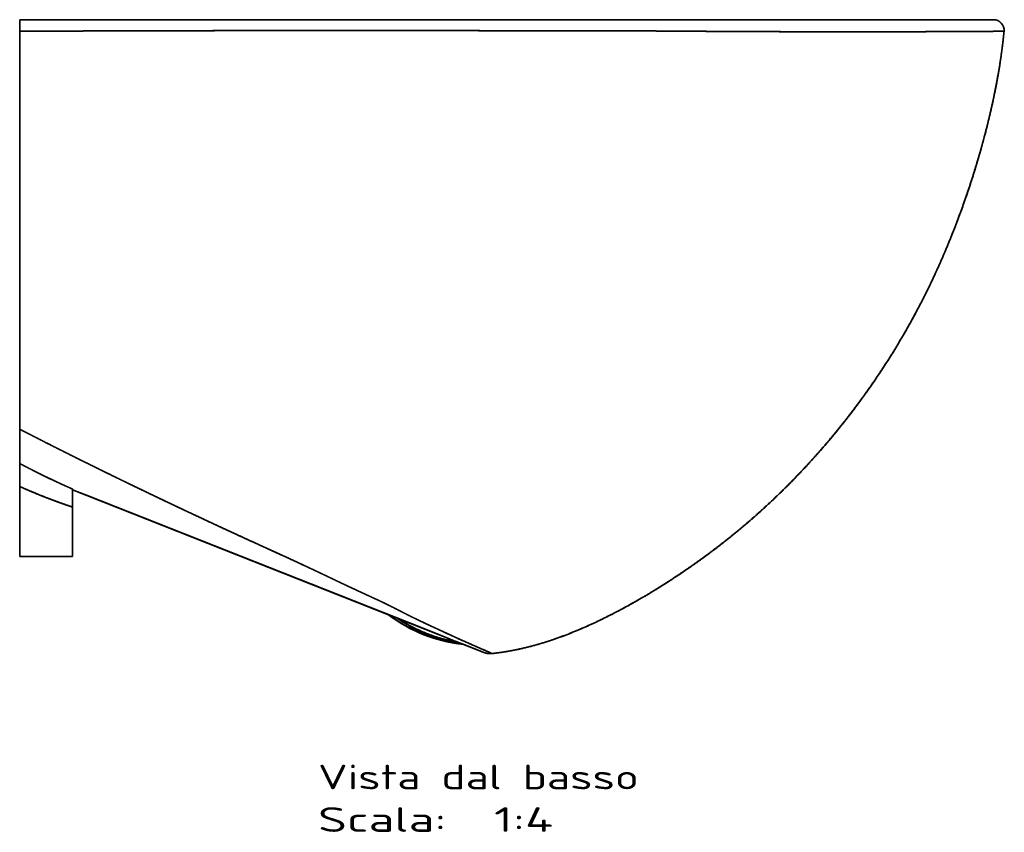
# Model space of a CAD drawing. Extents: x 46 to 342, y 25 to 270.
# Tile 160 of 160: x 190 to 330, y 141 to 256. Entities that reach past the tile are written whole.
import ezdxf
from ezdxf.enums import TextEntityAlignment as Align

# ---------------------------------------------------------------- set-up
doc = ezdxf.new("R2010")
doc.units = 0
doc.layers.get('0').update_dxf_attribs({"lineweight": 13})
doc.styles.get("Standard").update_dxf_attribs({"font": 'isocp.shx'})

# ---------------------------------------------------------------- blocks, each defined once
blk = doc.blocks.new('BLOCK2')
at = {"color": 7, "lineweight": 13}
for s, p, p2 in [('Vista dal basso', (-1010, -709.43), (-827.84, -709.43)), ('Scala:', (-1010, -733.61), (-937.14, -733.61)), ('  1:4', (-937.14, -733.61), (-876.41, -733.61))]:
    blk.add_text(s, height=14, dxfattribs=at).set_placement(p, p2, align=Align.FIT)
blk = doc.blocks.new('BLOCK3')
at = {"color": 7, "lineweight": 35}
for p, q in [((-626.26, -272.1), (-1179.48, -272.1)), ((-1179.48, -272.1), (-626.26, -272.1)), ((-1179.48, -277.6), (-1179.48, -387.1)), ((-1179.48, -278.66), (-1179.48, -504.81)), ((-1179.48, -504.81), (-1179.48, -278.66)), ((-1179.48, -387.1), (-1179.48, -467.1)), ((-1179.48, -467.1), (-1179.48, -525.32)), ((-1179.48, -537.34), (-1179.48, -504.81)), ((-1179.48, -537.34), (-1179.48, -577.1)), ((-1179.48, -577.1), (-1179.48, -537.34)), ((-1149.48, -539.19), (-915.89, -631.63)), ((-1149.48, -539.19), (-996.54, -599.72)), ((-1149.48, -539.19), (-969.97, -610.23)), ((-969.97, -610.23), (-1141.62, -542.3)), ((-949.99, -618.14), (-1141.62, -542.3)), ((-969.97, -610.23), (-1141.62, -542.3)), ((-1149.48, -547.1), (-1149.48, -577.1)), ((-1149.48, -577.1), (-1149.48, -547.1)), ((-1149.48, -547.1), (-1149.48, -577.1)), ((-1149.48, -547.1), (-1149.48, -577.1)), ((-1149.48, -547.1), (-1149.48, -577.1)), ((-1149.48, -549.04), (-1149.48, -577.1)), ((-1149.48, -549.04), (-1149.48, -577.1)), ((-1149.48, -577.1), (-1149.48, -549.04)), ((-1149.48, -577.1), (-1179.48, -577.1)), ((-1149.48, -577.1), (-1179.48, -577.1)), ((-1149.48, -577.1), (-1179.48, -577.1)), ((-1149.48, -577.1), (-1179.48, -577.1)), ((-1179.48, -577.1), (-1149.48, -577.1)), ((-1149.48, -577.1), (-1179.48, -577.1))]:
    blk.add_line(p, q, dxfattribs=at)
at = {"color": 7, "lineweight": 35, "ltscale": 0.164108}
blk.add_line((-1179.48, -278.66), (-1179.48, -272.1), dxfattribs=at)
at = {"color": 7, "lineweight": 35, "ltscale": 0.164105}
blk.add_line((-1179.48, -278.66), (-1179.48, -272.1), dxfattribs=at)
at = {"color": 7, "lineweight": 35, "ltscale": 0.487012}
blk.add_line((-1179.48, -504.82), (-1179.48, -524.3), dxfattribs=at)
at = {"color": 7, "lineweight": 35, "ltscale": 0.214583}
blk.add_line((-1179.48, -528.75), (-1179.48, -537.34), dxfattribs=at)
at = {"color": 7, "lineweight": 35, "ltscale": 0.008748}
blk.add_line((-1149.48, -538.84), (-1149.48, -539.19), dxfattribs=at)
at = {"color": 7, "lineweight": 35, "ltscale": 0.008758}
blk.add_line((-1149.48, -539.19), (-1149.48, -538.84), dxfattribs=at)
at = {"color": 7, "lineweight": 35, "ltscale": 0.255056}
blk.add_line((-1149.48, -538.84), (-1149.48, -549.04), dxfattribs=at)
at = {"color": 7, "lineweight": 35, "ltscale": 0.254311}
blk.add_line((-1149.48, -549.04), (-1149.48, -538.87), dxfattribs=at)
at = {"color": 7, "lineweight": 35, "ltscale": 0.197676}
for p, q in [((-1149.48, -547.1), (-1149.48, -539.19)), ((-1149.48, -547.1), (-1149.48, -539.19)), ((-1149.48, -539.19), (-1149.48, -547.1))]:
    blk.add_line(p, q, dxfattribs=at)
at = {"color": 7, "lineweight": 35, "ltscale": 0.21134}
blk.add_line((-1141.62, -542.3), (-1149.48, -539.19), dxfattribs=at)
blk.add_line((-1141.62, -542.3), (-1149.48, -539.19), dxfattribs=at)
at = {"color": 7, "lineweight": 35, "ltscale": 0.211341}
blk.add_line((-1141.62, -542.3), (-1149.48, -539.19), dxfattribs=at)
at = {"color": 7, "lineweight": 35, "ltscale": 0.051668}
blk.add_line((-1149.48, -543.19), (-1149.48, -541.12), dxfattribs=at)
at = {"color": 7, "lineweight": 35, "ltscale": 0.0781}
blk.add_line((-1149.48, -549.04), (-1149.48, -545.92), dxfattribs=at)
at = {"color": 7, "lineweight": 35, "ltscale": 0.014891}
blk.add_line((-949.9, -614.75), (-949.36, -615), dxfattribs=at)
at = {"color": 7, "lineweight": 35, "ltscale": 0.290872}
blk.add_line((-939.17, -622.42), (-949.99, -618.14), dxfattribs=at)
at = {"color": 7, "lineweight": 35, "ltscale": 0.07233}
blk.add_line((-939.07, -619.78), (-936.44, -620.99), dxfattribs=at)
at = {"color": 7, "lineweight": 35, "ltscale": 0.024262}
blk.add_line((-936.44, -620.99), (-937.32, -620.58), dxfattribs=at)
at = {"color": 7, "lineweight": 35, "ltscale": 0.017863}
blk.add_line((-941.49, -621.5), (-942.15, -621.24), dxfattribs=at)
at = {"color": 7, "lineweight": 35, "ltscale": 0.22486}
blk.add_line((-930.73, -625.76), (-939.1, -622.45), dxfattribs=at)
at = {"color": 7, "lineweight": 35, "ltscale": 0.048589}
blk.add_line((-931.22, -625.56), (-933.03, -624.85), dxfattribs=at)
at = {"color": 7, "lineweight": 35, "ltscale": 0.027701}
blk.add_line((-932.7, -624.98), (-931.67, -625.39), dxfattribs=at)
at = {"color": 7, "lineweight": 35, "ltscale": 0.078262}
blk.add_line((-930.98, -623.48), (-928.13, -624.77), dxfattribs=at)
at = {"color": 7, "lineweight": 35, "ltscale": 0.08565}
blk.add_line((-927.55, -627.02), (-930.73, -625.76), dxfattribs=at)
at = {"color": 7, "lineweight": 35, "ltscale": 0.023092}
blk.add_line((-929.88, -626.1), (-930.73, -625.76), dxfattribs=at)
at = {"color": 7, "lineweight": 35, "ltscale": 0.058763}
blk.add_line((-927.69, -626.96), (-929.88, -626.1), dxfattribs=at)
at = {"color": 7, "lineweight": 35, "ltscale": 0.000492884}
blk.add_line((-927.69, -626.96), (-927.67, -626.97), dxfattribs=at)
at = {"color": 7, "lineweight": 35, "ltscale": 0.000487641}
blk.add_line((-927.67, -626.97), (-927.69, -626.96), dxfattribs=at)
at = {"color": 7, "lineweight": 35, "ltscale": 0.003334}
blk.add_line((-927.55, -627.02), (-927.67, -626.97), dxfattribs=at)
at = {"color": 7, "lineweight": 35, "ltscale": 0.313399}
blk.add_line((-927.55, -627.02), (-915.89, -631.63), dxfattribs=at)
at = {"color": 7, "lineweight": 35, "ltscale": 0.313397}
blk.add_line((-915.89, -631.63), (-927.55, -627.02), dxfattribs=at)
at = {"color": 7, "lineweight": 35, "ltscale": 0.034812}
blk.add_line((-919.4, -628.66), (-918.13, -629.22), dxfattribs=at)
at = {"color": 7, "lineweight": 35, "ltscale": 0.022949}
blk.add_line((-916.74, -631.29), (-915.89, -631.63), dxfattribs=at)
at = {"color": 7, "lineweight": 35, "ltscale": 0.03495}
blk.add_line((-916.18, -630.07), (-914.9, -630.63), dxfattribs=at)
at = {"color": 7, "lineweight": 35, "ltscale": 0.031365}
blk.add_line((-913.16, -631.39), (-912.01, -631.89), dxfattribs=at)
at = {"color": 7, "lineweight": 35, "ltscale": 0.000884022}
blk.add_line((-911.13, -632.27), (-911.16, -632.26), dxfattribs=at)
at = {"color": 7, "lineweight": 35}
for centre, radius, start, end in [((-626.26, -278.1), 6, 354.5978, 90), ((-626.26, -278.1), 6, 354.5978, 90), ((-912.21, -622.33), 10, 248.4098, 276.2132), ((-912.21, -622.33), 10, 248.4098, 276.2132)]:
    blk.add_arc(centre, radius, start, end, dxfattribs=at)
for major_axis, ratio, start_param, end_param in [((69.38, -46.65), 0.993383, 4.652582, 5.20538), ((69.38, -46.66), 0.993384, 4.652657, 5.205396)]:
    blk.add_ellipse((-919.56, -544.22), major_axis=major_axis, ratio=ratio, start_param=start_param, end_param=end_param, dxfattribs=at)
for points, degree, knots in [([(-620.28, -278.66), (-620.35, -278.67), (-620.42, -278.67), (-622.07, -278.68), (-622.71, -278.68), (-623.49, -278.69), (-624.28, -278.7), (-626.15, -278.71), (-628.41, -278.73), (-629.68, -278.74), (-632.53, -278.76), (-635.75, -278.78), (-637.53, -278.79), (-642.23, -278.81), (-647.44, -278.84), (-650.73, -278.86), (-659.49, -278.89), (-669.01, -278.92), (-674.99, -278.93), (-685.84, -278.94), (-697.14, -278.95), (-702.06, -278.95), (-710.98, -278.94), (-720.07, -278.94), (-724.07, -278.93), (-730.43, -278.93), (-736.85, -278.92), (-739.19, -278.92), (-744.16, -278.91), (-749.17, -278.9), (-751.82, -278.89), (-757.45, -278.88), (-763.11, -278.86), (-766.17, -278.85), (-772.89, -278.82), (-779.63, -278.78), (-783, -278.76), (-787.15, -278.73), (-791.31, -278.7), (-791.73, -278.7), (-792.36, -278.69), (-792.98, -278.69), (-793.19, -278.68), (-793.61, -278.68), (-794.03, -278.68), (-794.24, -278.68), (-794.66, -278.67), (-795.09, -278.67), (-795.26, -278.67), (-798.54, -278.64), (-801.81, -278.62), (-804.86, -278.59), (-808.07, -278.57), (-811.28, -278.56), (-811.55, -278.55), (-811.9, -278.55), (-812.27, -278.55), (-812.47, -278.55), (-812.87, -278.55), (-813.26, -278.55), (-813.4, -278.55), (-816.17, -278.53), (-818.95, -278.52), (-821.52, -278.51), (-824.55, -278.5), (-827.58, -278.49), (-827.99, -278.49), (-828.88, -278.49), (-829.77, -278.49), (-830.21, -278.49), (-831.08, -278.48), (-831.96, -278.48), (-832.39, -278.48), (-833.06, -278.48), (-833.72, -278.48), (-833.94, -278.48), (-836.81, -278.47), (-839.67, -278.46), (-842.31, -278.46), (-845.35, -278.45), (-848.39, -278.45), (-848.7, -278.45), (-849.49, -278.45), (-850.28, -278.44), (-850.66, -278.44), (-851.44, -278.44), (-852.21, -278.44), (-852.59, -278.44), (-853.38, -278.44), (-854.16, -278.44), (-854.48, -278.44), (-856.16, -278.44), (-857.84, -278.43), (-859.12, -278.43), (-861.69, -278.43), (-864.26, -278.42), (-865.5, -278.42), (-867.65, -278.42), (-869.79, -278.42), (-870.68, -278.41), (-872.33, -278.41), (-874, -278.41), (-874.61, -278.41), (-876.13, -278.41), (-877.64, -278.4), (-878.38, -278.4), (-882.65, -278.39), (-886.91, -278.39), (-888.56, -278.38), (-892.43, -278.38), (-896.3, -278.37), (-896.65, -278.37), (-897.93, -278.37), (-899.21, -278.37), (-900.13, -278.36), (-902.26, -278.36), (-904.35, -278.36), (-905.54, -278.36), (-907.51, -278.35), (-909.49, -278.35), (-910.28, -278.35), (-911.72, -278.35), (-913.16, -278.34), (-913.8, -278.34), (-915.09, -278.34), (-916.38, -278.34), (-917.03, -278.34), (-918.82, -278.33), (-920.61, -278.33), (-921.74, -278.33), (-923.9, -278.33), (-926.06, -278.32), (-927.1, -278.32), (-928.71, -278.32), (-930.33, -278.32), (-930.91, -278.32), (-932.07, -278.32), (-933.23, -278.31), (-933.8, -278.31), (-935.14, -278.31), (-936.47, -278.31), (-937.23, -278.31), (-938.96, -278.31), (-940.68, -278.31), (-941.65, -278.3), (-943.36, -278.3), (-945.1, -278.3), (-945.84, -278.3), (-946.89, -278.3), (-947.95, -278.3), (-948.57, -278.3), (-950.76, -278.3), (-952.95, -278.29), (-954.83, -278.29), (-957.46, -278.29), (-960.08, -278.29), (-960.84, -278.29), (-962.37, -278.29), (-963.91, -278.29), (-964.53, -278.29), (-966.85, -278.29), (-969.2, -278.28), (-970.82, -278.28), (-972.98, -278.28), (-975.13, -278.28), (-975.73, -278.28), (-976.62, -278.28), (-977.51, -278.28), (-977.81, -278.28), (-978.4, -278.28), (-978.99, -278.28), (-979.29, -278.28), (-980.63, -278.28), (-981.98, -278.28), (-983.03, -278.28), (-986.63, -278.28), (-990.25, -278.28), (-992.9, -278.28), (-996.11, -278.28), (-999.33, -278.28), (-1000.02, -278.28), (-1003.92, -278.28), (-1007.84, -278.28), (-1011.25, -278.28), (-1016.26, -278.28), (-1021.26, -278.29), (-1023.08, -278.29), (-1026.71, -278.29), (-1030.36, -278.29), (-1032.19, -278.29), (-1034.48, -278.29), (-1036.76, -278.3), (-1037.24, -278.3), (-1039.15, -278.3), (-1041.06, -278.3), (-1042.5, -278.3), (-1044.44, -278.3), (-1046.38, -278.31), (-1047.03, -278.31), (-1049.18, -278.31), (-1051.31, -278.31), (-1052.79, -278.31), (-1054.68, -278.32), (-1056.59, -278.32), (-1056.86, -278.32), (-1059, -278.32), (-1061.15, -278.32), (-1063.03, -278.33), (-1067.86, -278.33), (-1072.7, -278.34), (-1076.99, -278.35), (-1083.17, -278.36), (-1089.35, -278.37), (-1092.57, -278.38), (-1099.36, -278.4), (-1106.15, -278.41), (-1108.14, -278.42), (-1112.09, -278.43), (-1116.04, -278.44), (-1116.42, -278.44), (-1117.75, -278.44), (-1119.09, -278.45), (-1120.08, -278.45), (-1121.69, -278.45), (-1123.29, -278.46), (-1123.93, -278.46), (-1124.99, -278.46), (-1126.05, -278.47), (-1126.85, -278.47), (-1127.79, -278.47), (-1128.72, -278.48), (-1129.23, -278.48), (-1131.25, -278.48), (-1133.26, -278.49), (-1134.78, -278.49), (-1139.41, -278.51), (-1144.04, -278.53), (-1146.71, -278.53), (-1150.21, -278.55), (-1153.71, -278.56), (-1154.09, -278.56), (-1154.87, -278.56), (-1155.64, -278.57), (-1155.96, -278.57), (-1157.21, -278.57), (-1158.45, -278.58), (-1159.3, -278.58), (-1160.57, -278.59), (-1161.84, -278.59), (-1162.27, -278.59), (-1163.14, -278.6), (-1164.01, -278.6), (-1164.37, -278.6), (-1166.53, -278.61), (-1168.69, -278.62), (-1170.41, -278.63), (-1172.35, -278.63), (-1174.29, -278.64), (-1174.52, -278.64), (-1174.97, -278.64), (-1175.42, -278.65), (-1175.64, -278.65), (-1176.59, -278.65), (-1177.5, -278.66), (-1178.16, -278.66), (-1178.82, -278.66), (-1179.48, -278.66)], 5, [0, 0, 0, 0, 0, 0, 1.893376, 1.893376, 1.893376, 18.332387, 18.332387, 18.332387, 35.959975, 35.959975, 35.959975, 55.203866, 55.203866, 55.203866, 84.676328, 84.676328, 84.676328, 130.295355, 130.295355, 130.295355, 164.757792, 164.757792, 164.757792, 191.813707, 191.813707, 191.813707, 207.270209, 207.270209, 207.270209, 224.607172, 224.607172, 224.607172, 244.058111, 244.058111, 244.058111, 268.153367, 268.153367, 268.153367, 270.851463, 270.851463, 270.851463, 272.200519, 272.200519, 272.200519, 273.549574, 273.549574, 273.549574, 274.95197, 274.95197, 274.95197, 294.666139, 294.666139, 294.666139, 295.755555, 295.755555, 295.755555, 296.974409, 296.974409, 296.974409, 298.278353, 298.278353, 298.278353, 315.002128, 315.002128, 315.002128, 317.930765, 317.930765, 317.930765, 320.808706, 320.808706, 320.808706, 323.686635, 323.686635, 323.686635, 325.125599, 325.125599, 325.125599, 342.241788, 342.241788, 342.241788, 344.843577, 344.843577, 344.843577, 347.323968, 347.323968, 347.323968, 349.804364, 349.804364, 349.804364, 352.393558, 352.393558, 352.393558, 360.717392, 360.717392, 360.717392, 369.093414, 369.093414, 369.093414, 374.961818, 374.961818, 374.961818, 379.974349, 379.974349, 379.974349, 384.784961, 384.784961, 384.784961, 407.625106, 407.625106, 407.625106, 409.892288, 409.892288, 409.892288, 415.938438, 415.938438, 415.938438, 423.883518, 423.883518, 423.883518, 429.17951, 429.17951, 429.17951, 433.372796, 433.372796, 433.372796, 437.566083, 437.566083, 437.566083, 445.013133, 445.013133, 445.013133, 451.825812, 451.825812, 451.825812, 455.581007, 455.581007, 455.581007, 459.36108, 459.36108, 459.36108, 464.368433, 464.368433, 464.368433, 470.966268, 470.966268, 470.966268, 475.807433, 475.807433, 475.807433, 477.818381, 477.818381, 477.818381, 489.994581, 489.994581, 489.994581, 494.871675, 494.871675, 494.871675, 499.961484, 499.961484, 499.961484, 509.860451, 509.860451, 509.860451, 513.702965, 513.702965, 513.702965, 515.624222, 515.624222, 515.624222, 517.545479, 517.545479, 517.545479, 524.334063, 524.334063, 524.334063, 540.688797, 540.688797, 540.688797, 545.181859, 545.181859, 545.181859, 565.94357, 565.94357, 565.94357, 577.655034, 577.655034, 577.655034, 589.364877, 589.364877, 589.364877, 592.462611, 592.462611, 592.462611, 601.755814, 601.755814, 601.755814, 605.06738, 605.06738, 605.06738, 615.6854, 615.6854, 615.6854, 617.427874, 617.427874, 617.427874, 629.625192, 629.625192, 629.625192, 648.801914, 648.801914, 648.801914, 669.711388, 669.711388, 669.711388, 692.843486, 692.843486, 692.843486, 695.338435, 695.338435, 695.338435, 701.431602, 701.431602, 701.431602, 705.529386, 705.529386, 705.529386, 708.329987, 708.329987, 708.329987, 711.604213, 711.604213, 711.604213, 721.425598, 721.425598, 721.425598, 741.65336, 741.65336, 741.65336, 744.108707, 744.108707, 744.108707, 746.656007, 746.656007, 746.656007, 752.222229, 752.222229, 752.222229, 755.005364, 755.005364, 755.005364, 757.908726, 757.908726, 757.908726, 769.041126, 769.041126, 769.041126, 770.507124, 770.507124, 770.507124, 771.973123, 771.973123, 771.973123, 776.67629, 776.67629, 776.67629, 776.67629, 776.67629, 776.67629]), ([(-620.28, -278.66), (-620.39, -278.67), (-620.5, -278.67), (-623.07, -278.69), (-623.66, -278.69), (-624.31, -278.7), (-624.88, -278.7), (-626.84, -278.72), (-629.21, -278.73), (-630.99, -278.75), (-635.13, -278.77), (-639.96, -278.8), (-642.66, -278.82), (-647.93, -278.84), (-653.67, -278.87), (-656.37, -278.88), (-663.48, -278.9), (-671.07, -278.92), (-675.82, -278.93), (-685.07, -278.94), (-694.73, -278.95), (-699.38, -278.95), (-705.83, -278.95), (-712.39, -278.94), (-714.17, -278.94), (-717.86, -278.94), (-721.58, -278.94), (-723.57, -278.93), (-727.61, -278.93), (-731.68, -278.93), (-733.84, -278.92), (-738.34, -278.92), (-742.87, -278.91), (-745.25, -278.91), (-750.32, -278.9), (-755.43, -278.88), (-758.04, -278.88), (-763.81, -278.86), (-769.61, -278.83), (-772.63, -278.82), (-778.22, -278.79), (-783.82, -278.75), (-786.33, -278.74), (-789.11, -278.72), (-791.88, -278.7), (-792.13, -278.69), (-792.62, -278.69), (-793.12, -278.69), (-793.41, -278.68), (-793.91, -278.68), (-794.39, -278.67), (-794.64, -278.67), (-795.12, -278.67), (-795.6, -278.67), (-795.95, -278.66), (-799.12, -278.64), (-802.28, -278.61), (-805.21, -278.59), (-808.37, -278.57), (-811.51, -278.55), (-811.67, -278.55), (-812.11, -278.55), (-812.57, -278.55), (-812.8, -278.55), (-813.31, -278.55), (-813.8, -278.54), (-813.74, -278.54), (-816.58, -278.53), (-819.41, -278.52), (-821.96, -278.51), (-824.96, -278.5), (-827.97, -278.49), (-828.32, -278.49), (-829.61, -278.49), (-830.89, -278.48), (-831.7, -278.48), (-832.76, -278.48), (-833.83, -278.48), (-834.05, -278.48), (-836.56, -278.47), (-839.08, -278.46), (-841.38, -278.46), (-844.09, -278.45), (-846.8, -278.45), (-847.2, -278.45), (-848.01, -278.45), (-848.82, -278.45), (-849.22, -278.45), (-850.44, -278.44), (-851.66, -278.44), (-852.5, -278.44), (-853.51, -278.44), (-854.51, -278.44), (-854.72, -278.44), (-856.14, -278.44), (-857.57, -278.43), (-858.79, -278.43), (-860.66, -278.43), (-862.53, -278.43), (-863.04, -278.43), (-865.08, -278.42), (-867.08, -278.42), (-868.4, -278.42), (-870.25, -278.41), (-872.13, -278.41), (-872.63, -278.41), (-873.64, -278.41), (-874.66, -278.41), (-875.17, -278.41), (-879.59, -278.4), (-884.01, -278.39), (-887.92, -278.39), (-892.5, -278.38), (-897.08, -278.37), (-897.65, -278.37), (-900.48, -278.36), (-903.26, -278.36), (-905.25, -278.36), (-908.41, -278.35), (-911.64, -278.35), (-912.77, -278.34), (-914.7, -278.34), (-916.65, -278.34), (-917.3, -278.34), (-920.32, -278.33), (-923.3, -278.33), (-925.44, -278.32), (-928.12, -278.32), (-930.82, -278.32), (-931.37, -278.32), (-932.37, -278.32), (-933.37, -278.31), (-933.87, -278.31), (-935.95, -278.31), (-937.99, -278.31), (-939.42, -278.31), (-941.9, -278.3), (-944.43, -278.3), (-945.43, -278.3), (-946.7, -278.3), (-947.97, -278.3), (-948.59, -278.3), (-951.44, -278.3), (-954.3, -278.29), (-956.89, -278.29), (-960.25, -278.29), (-963.61, -278.29), (-964.29, -278.29), (-966.63, -278.29), (-968.99, -278.28), (-970.65, -278.28), (-972.77, -278.28), (-974.87, -278.28), (-975.38, -278.28), (-976.43, -278.28), (-977.47, -278.28), (-977.93, -278.28), (-981.17, -278.28), (-984.42, -278.28), (-987.32, -278.28), (-990.8, -278.28), (-994.24, -278.28), (-994.94, -278.28), (-996.23, -278.28), (-997.51, -278.28), (-998.65, -278.28), (-1000.62, -278.28), (-1002.61, -278.28), (-1004.01, -278.28), (-1007.52, -278.28), (-1011.03, -278.28), (-1013.15, -278.28), (-1017.33, -278.28), (-1021.51, -278.29), (-1023.59, -278.29), (-1027.11, -278.29), (-1030.63, -278.29), (-1032.03, -278.29), (-1034.13, -278.29), (-1036.22, -278.3), (-1036.92, -278.3), (-1039.1, -278.3), (-1041.29, -278.3), (-1042.77, -278.3), (-1044.65, -278.3), (-1046.54, -278.31), (-1046.93, -278.31), (-1048.92, -278.31), (-1050.91, -278.31), (-1052.38, -278.31), (-1054.36, -278.32), (-1056.34, -278.32), (-1056.74, -278.32), (-1062.2, -278.33), (-1067.65, -278.33), (-1071.09, -278.34), (-1083.09, -278.36), (-1095.09, -278.39), (-1101.59, -278.4), (-1108.93, -278.42), (-1116.26, -278.44), (-1116.59, -278.44), (-1117.37, -278.44), (-1118.17, -278.44), (-1118.56, -278.45), (-1119.67, -278.45), (-1120.79, -278.45), (-1121.52, -278.45), (-1122.79, -278.46), (-1124.04, -278.46), (-1124.57, -278.46), (-1125.46, -278.47), (-1126.36, -278.47), (-1127.56, -278.47), (-1131.37, -278.48), (-1135.17, -278.5), (-1138.92, -278.51), (-1144.21, -278.53), (-1149.51, -278.54), (-1151.35, -278.55), (-1153.46, -278.56), (-1155.56, -278.57), (-1155.83, -278.57), (-1156.88, -278.57), (-1157.92, -278.58), (-1158.7, -278.58), (-1160.26, -278.58), (-1161.81, -278.59), (-1162.59, -278.59), (-1164.07, -278.6), (-1165.55, -278.61), (-1166.73, -278.61), (-1168.52, -278.62), (-1170.31, -278.62), (-1171.41, -278.63), (-1172.86, -278.64), (-1174.32, -278.64), (-1174.46, -278.64), (-1175.74, -278.65), (-1177, -278.65), (-1177.84, -278.66), (-1178.66, -278.66), (-1179.48, -278.66)], 5, [0, 0, 0, 0, 0, 0, 2.957059, 2.957059, 2.957059, 16.163181, 16.163181, 16.163181, 44.262408, 44.262408, 44.262408, 75.323388, 75.323388, 75.323388, 101.530394, 101.530394, 101.530394, 141.9309, 141.9309, 141.9309, 178.08408, 178.08408, 178.08408, 191.46024, 191.46024, 191.46024, 205.677793, 205.677793, 205.677793, 221.208334, 221.208334, 221.208334, 238.319198, 238.319198, 238.319198, 257.603169, 257.603169, 257.603169, 279.288606, 279.288606, 279.288606, 296.978254, 296.978254, 296.978254, 298.747221, 298.747221, 298.747221, 300.440203, 300.440203, 300.440203, 302.209177, 302.209177, 302.209177, 303.796822, 303.796822, 303.796822, 324.438873, 324.438873, 324.438873, 326.040628, 326.040628, 326.040628, 327.537672, 327.537672, 327.537672, 329.51852, 329.51852, 329.51852, 347.618435, 347.618435, 347.618435, 350.772097, 350.772097, 350.772097, 356.853402, 356.853402, 356.853402, 358.361715, 358.361715, 358.361715, 374.631311, 374.631311, 374.631311, 377.487019, 377.487019, 377.487019, 380.342727, 380.342727, 380.342727, 386.024416, 386.024416, 386.024416, 387.452289, 387.452289, 387.452289, 396.122301, 396.122301, 396.122301, 400.689808, 400.689808, 400.689808, 410.615389, 410.615389, 410.615389, 414.21535, 414.21535, 414.21535, 417.815312, 417.815312, 417.815312, 445.464873, 445.464873, 445.464873, 450.214839, 450.214839, 450.214839, 465.582107, 465.582107, 465.582107, 473.680177, 473.680177, 473.680177, 479.373978, 479.373978, 479.373978, 495.077811, 495.077811, 495.077811, 498.577027, 498.577027, 498.577027, 502.145084, 502.145084, 502.145084, 513.422852, 513.422852, 513.422852, 520.548725, 520.548725, 520.548725, 522.400472, 522.400472, 522.400472, 540.731213, 540.731213, 540.731213, 546.180953, 546.180953, 546.180953, 557.165369, 557.165369, 557.165369, 560.780239, 560.780239, 560.780239, 564.488645, 564.488645, 564.488645, 583.736213, 583.736213, 583.736213, 588.659495, 588.659495, 588.659495, 592.79858, 592.79858, 592.79858, 602.645109, 602.645109, 602.645109, 617.388215, 617.388215, 617.388215, 632.182773, 632.182773, 632.182773, 642.029363, 642.029363, 642.029363, 646.952659, 646.952659, 646.952659, 657.465543, 657.465543, 657.465543, 660.260342, 660.260342, 660.260342, 671.561856, 671.561856, 671.561856, 674.356678, 674.356678, 674.356678, 710.186907, 710.186907, 710.186907, 759.246715, 759.246715, 759.246715, 762.073841, 762.073841, 762.073841, 764.794616, 764.794616, 764.794616, 769.79176, 769.79176, 769.79176, 773.539712, 773.539712, 773.539712, 776.098886, 776.098886, 776.098886, 800.483495, 800.483495, 800.483495, 813.508196, 813.508196, 813.508196, 815.368867, 815.368867, 815.368867, 820.950976, 820.950976, 820.950976, 826.533084, 826.533084, 826.533084, 831.423855, 831.423855, 831.423855, 839.211203, 839.211203, 839.211203, 841.707381, 841.707381, 841.707381, 848.233246, 848.233246, 848.233246, 848.233246, 848.233246, 848.233246]), ([(-911.13, -632.27), (-906.41, -631.76), (-901.71, -631.04), (-897.04, -630.14), (-888.59, -628.17), (-880.28, -625.68), (-876.56, -624.45), (-868.65, -621.62), (-860.88, -618.42), (-856.77, -616.62), (-849.65, -613.31), (-842.63, -609.77), (-839.62, -608.2), (-833.37, -604.85), (-827.2, -601.34), (-823.99, -599.46), (-815.72, -594.49), (-807.59, -589.27), (-802.7, -586), (-792.39, -578.85), (-782.35, -571.31), (-777.14, -567.23), (-765.42, -557.66), (-754.17, -547.54), (-748.01, -541.7), (-739.17, -532.85), (-730.66, -523.68), (-727.99, -520.73), (-724.02, -516.24), (-720.13, -511.68), (-718.84, -510.15), (-714.97, -505.5), (-711.19, -500.79), (-708.7, -497.62), (-704.62, -492.27), (-700.64, -486.85), (-699.06, -484.66), (-695.96, -480.29), (-692.92, -475.86), (-691.43, -473.65), (-688.86, -469.76), (-686.34, -465.84), (-685.27, -464.15), (-682.09, -459.07), (-679.01, -453.93), (-676.99, -450.48), (-674.35, -445.84), (-671.79, -441.16), (-671.15, -439.98), (-668.95, -435.88), (-666.8, -431.75), (-665.3, -428.79), (-663.39, -424.92), (-661.53, -421.03), (-661.1, -420.11), (-659.39, -416.48), (-657.71, -412.82), (-656.48, -410.06), (-654.71, -406), (-652.98, -401.93), (-652.44, -400.64), (-650.31, -395.47), (-648.25, -390.28), (-646.75, -386.36), (-644.55, -380.42), (-642.44, -374.44), (-641.74, -372.41), (-639.88, -366.94), (-638.1, -361.43), (-637.01, -357.96), (-634.69, -350.34), (-632.53, -342.67), (-631.41, -338.5), (-628.98, -329.05), (-626.79, -319.54), (-625.66, -314.21), (-623.92, -305.28), (-622.46, -296.31), (-621.92, -292.68), (-621.25, -287.7), (-620.69, -282.71), (-620.55, -281.36), (-620.41, -280.01), (-620.28, -278.66)], 5, [0, 0, 0, 0, 0, 0, 30.024831, 30.024831, 30.024831, 54.792265, 54.792265, 54.792265, 83.093373, 83.093373, 83.093373, 104.40632, 104.40632, 104.40632, 127.873802, 127.873802, 127.873802, 165.352956, 165.352956, 165.352956, 207.082596, 207.082596, 207.082596, 260.820857, 260.820857, 260.820857, 285.977666, 285.977666, 285.977666, 298.632152, 298.632152, 298.632152, 324.082797, 324.082797, 324.082797, 341.071665, 341.071665, 341.071665, 357.927879, 357.927879, 357.927879, 370.494477, 370.494477, 370.494477, 395.721591, 395.721591, 395.721591, 404.184516, 404.184516, 404.184516, 425.109967, 425.109967, 425.109967, 431.355059, 431.355059, 431.355059, 450.373585, 450.373585, 450.373585, 459.126947, 459.126947, 459.126947, 485.468471, 485.468471, 485.468471, 498.951836, 498.951836, 498.951836, 521.81219, 521.81219, 521.81219, 548.999252, 548.999252, 548.999252, 583.110811, 583.110811, 583.110811, 606.138869, 606.138869, 606.138869, 614.664914, 614.664914, 614.664914, 614.664914, 614.664914, 614.664914]), ([(-911.13, -632.27), (-906.41, -631.76), (-901.71, -631.04), (-897.04, -630.14), (-888.59, -628.17), (-880.28, -625.68), (-876.56, -624.45), (-868.65, -621.62), (-860.88, -618.42), (-856.77, -616.62), (-849.65, -613.31), (-842.63, -609.77), (-839.62, -608.2), (-833.37, -604.85), (-827.2, -601.34), (-823.99, -599.46), (-815.72, -594.49), (-807.59, -589.27), (-802.7, -586), (-792.39, -578.85), (-782.35, -571.31), (-777.14, -567.23), (-768.48, -560.15), (-760.07, -552.77), (-756.67, -549.71), (-751.88, -545.26), (-747.18, -540.71), (-745.78, -539.34), (-740.15, -533.76), (-734.67, -528.05), (-730.61, -523.68), (-725.3, -517.74), (-720.13, -511.68), (-718.84, -510.15), (-714.97, -505.5), (-711.19, -500.79), (-708.7, -497.62), (-704.62, -492.27), (-700.64, -486.85), (-699.06, -484.66), (-695.96, -480.29), (-692.92, -475.86), (-691.43, -473.65), (-688.86, -469.76), (-686.34, -465.83), (-685.27, -464.15), (-683.16, -460.77), (-681.09, -457.37), (-680.06, -455.66), (-678.02, -452.22), (-676.03, -448.76), (-675.03, -447.01), (-671.77, -441.2), (-668.63, -435.33), (-666.49, -431.19), (-664.19, -426.57), (-661.96, -421.92), (-661.74, -421.47), (-661.31, -420.57), (-660.89, -419.67), (-660.68, -419.22), (-659.18, -416.03), (-657.71, -412.82), (-656.48, -410.06), (-654.71, -406), (-652.98, -401.93), (-652.44, -400.64), (-651.11, -397.41), (-649.81, -394.18), (-649.04, -392.23), (-647.51, -388.32), (-646.04, -384.4), (-645.31, -382.43), (-643.85, -378.44), (-642.44, -374.43), (-641.74, -372.41), (-638.95, -364.19), (-636.34, -355.92), (-634.46, -349.63), (-631.2, -337.98), (-628.32, -326.23), (-627.09, -320.87), (-625.14, -311.72), (-623.47, -302.51), (-622.85, -298.77), (-621.89, -292.51), (-621.09, -286.24), (-620.79, -283.72), (-620.52, -281.19), (-620.28, -278.66)], 5, [0, 0, 0, 0, 0, 0, 30.024884, 30.024884, 30.024884, 54.792302, 54.792302, 54.792302, 83.093566, 83.093566, 83.093566, 104.406434, 104.406434, 104.406434, 127.873696, 127.873696, 127.873696, 165.353369, 165.353369, 165.353369, 207.082526, 207.082526, 207.082526, 235.940859, 235.940859, 235.940859, 248.313513, 248.313513, 248.313513, 285.918602, 285.918602, 285.918602, 298.572568, 298.572568, 298.572568, 324.024095, 324.024095, 324.024095, 341.013416, 341.013416, 341.013416, 357.869314, 357.869314, 357.869314, 370.44126, 370.44126, 370.44126, 383.005737, 383.005737, 383.005737, 395.668513, 395.668513, 395.668513, 425.066426, 425.066426, 425.066426, 428.200969, 428.200969, 428.200969, 431.335513, 431.335513, 431.335513, 450.35994, 450.35994, 450.35994, 459.111438, 459.111438, 459.111438, 472.25624, 472.25624, 472.25624, 485.456314, 485.456314, 485.456314, 498.939437, 498.939437, 498.939437, 539.968577, 539.968577, 539.968577, 574.945639, 574.945639, 574.945639, 598.76194, 598.76194, 598.76194, 614.716599, 614.716599, 614.716599, 614.716599, 614.716599, 614.716599]), ([(-631.89, -340.2), (-632.64, -342.97), (-634.21, -348.6), (-636.73, -357.06), (-639.43, -365.56), (-642.28, -374.02), (-645.28, -382.42), (-648.44, -390.77), (-651.77, -399.08), (-655.26, -407.33), (-658.9, -415.47), (-662.66, -423.45), (-666.53, -431.24), (-670.53, -438.89), (-674.69, -446.45), (-679.01, -453.93), (-683.48, -461.33), (-688.11, -468.64), (-692.89, -475.85), (-697.82, -482.95), (-702.89, -489.95), (-708.11, -496.85), (-713.46, -503.64), (-718.96, -510.32), (-724.58, -516.89), (-730.34, -523.33), (-736.22, -529.65), (-742.24, -535.85), (-748.39, -541.91), (-754.66, -547.85), (-761.06, -553.65), (-767.58, -559.3), (-774.21, -564.81), (-780.96, -570.17), (-787.82, -575.39), (-794.78, -580.46), (-801.84, -585.38), (-809.01, -590.15), (-816.26, -594.78), (-823.62, -599.25), (-831.07, -603.56), (-838.62, -607.69), (-846.25, -611.62), (-853.99, -615.34), (-861.83, -618.81), (-869.78, -622), (-877.84, -624.88), (-886.02, -627.4), (-894.3, -629.51), (-902.67, -631.18), (-908.3, -631.97), (-911.13, -632.27)], 3, [0, 0, 0, 0, 8.61051, 17.537124, 26.464127, 35.387341, 44.302831, 53.222174, 62.171005, 71.155101, 80.101255, 88.920503, 97.601216, 106.211984, 114.82387, 123.467987, 132.127122, 140.781504, 149.423068, 158.060208, 166.702381, 175.353221, 184.006777, 192.656224, 201.298008, 209.93503, 218.570994, 227.208168, 235.845435, 244.481322, 253.114586, 261.744276, 270.369462, 278.989503, 287.604665, 296.215244, 304.821818, 313.426701, 322.032713, 330.641496, 339.249078, 347.850426, 356.441604, 365.021737, 373.592867, 382.158448, 390.716639, 399.266728, 407.811948, 416.347607, 424.867537, 424.867537, 424.867537, 424.867537]), ([(-631.89, -340.2), (-632.64, -342.97), (-634.21, -348.6), (-636.73, -357.06), (-639.43, -365.56), (-642.28, -374.02), (-645.28, -382.42), (-648.44, -390.77), (-651.77, -399.08), (-655.26, -407.33), (-658.9, -415.47), (-662.66, -423.45), (-666.53, -431.24), (-670.53, -438.89), (-674.69, -446.45), (-679.01, -453.93), (-683.48, -461.33), (-688.11, -468.64), (-692.89, -475.85), (-697.82, -482.95), (-702.89, -489.95), (-708.11, -496.85), (-713.46, -503.64), (-718.96, -510.32), (-724.58, -516.89), (-730.34, -523.33), (-736.22, -529.65), (-742.24, -535.85), (-748.39, -541.91), (-754.66, -547.85), (-761.06, -553.65), (-767.58, -559.3), (-774.21, -564.81), (-780.96, -570.17), (-787.82, -575.39), (-794.78, -580.46), (-801.84, -585.38), (-809.01, -590.15), (-816.26, -594.78), (-823.62, -599.25), (-831.07, -603.56), (-838.62, -607.69), (-846.25, -611.62), (-853.99, -615.34), (-861.83, -618.81), (-869.78, -622), (-877.84, -624.88), (-886.02, -627.4), (-894.3, -629.51), (-902.67, -631.18), (-908.3, -631.97), (-911.13, -632.27)], 3, [0, 0, 0, 0, 8.610882, 17.537496, 26.4645, 35.387713, 44.303203, 53.222546, 62.171377, 71.155473, 80.101627, 88.920875, 97.601588, 106.212356, 114.824242, 123.468359, 132.127494, 140.781876, 149.42344, 158.06058, 166.702753, 175.353593, 184.007149, 192.656596, 201.298381, 209.935402, 218.571366, 227.20854, 235.845807, 244.481694, 253.114958, 261.744648, 270.369834, 278.989875, 287.605037, 296.215616, 304.82219, 313.427073, 322.033085, 330.641868, 339.24945, 347.850798, 356.441976, 365.022109, 373.593239, 382.15882, 390.717011, 399.2671, 407.81232, 416.347979, 424.867909, 424.867909, 424.867909, 424.867909]), ([(-1179.48, -504.81), (-1178.38, -505.37), (-1177.29, -505.93), (-1176.19, -506.49), (-1174.05, -507.58), (-1171.92, -508.67), (-1170.66, -509.32), (-1167.59, -510.89), (-1164.52, -512.45), (-1162.57, -513.44), (-1159.55, -514.96), (-1156.52, -516.48), (-1155.54, -516.97), (-1153.62, -517.93), (-1151.71, -518.89), (-1150.57, -519.46), (-1148.68, -520.41), (-1146.8, -521.35), (-1145.85, -521.82), (-1143.97, -522.75), (-1142.1, -523.68), (-1141.04, -524.21), (-1139.17, -525.14), (-1137.29, -526.06), (-1136.34, -526.53), (-1134.45, -527.47), (-1132.55, -528.4), (-1131.56, -528.89), (-1129.47, -529.91), (-1127.38, -530.93), (-1126.23, -531.5), (-1123.93, -532.62), (-1121.62, -533.74), (-1120.51, -534.28), (-1118.2, -535.4), (-1115.89, -536.52), (-1114.73, -537.08), (-1112.43, -538.19), (-1110.12, -539.3), (-1108.97, -539.86), (-1106.65, -540.97), (-1104.33, -542.08), (-1103.07, -542.68), (-1100.72, -543.8), (-1098.37, -544.92), (-1097.18, -545.49), (-1094.76, -546.64), (-1092.34, -547.79), (-1091.32, -548.27), (-1088.9, -549.41), (-1086.47, -550.56), (-1085.29, -551.11), (-1082.35, -552.5), (-1079.4, -553.88), (-1077.72, -554.67), (-1074.23, -556.31), (-1070.73, -557.94), (-1068.99, -558.75), (-1065.85, -560.21), (-1062.71, -561.67), (-1061.28, -562.33), (-1058.48, -563.62), (-1055.68, -564.91), (-1054.27, -565.56), (-1050.03, -567.5), (-1045.79, -569.44), (-1043.05, -570.68), (-1038.94, -572.56), (-1034.82, -574.44), (-1033.54, -575.02), (-1030.99, -576.19), (-1028.43, -577.36), (-1027.16, -577.94), (-1024.88, -578.99), (-1022.6, -580.04), (-1021.53, -580.53), (-1019.51, -581.47), (-1017.5, -582.4), (-1016.48, -582.88), (-1014.07, -584.01), (-1011.65, -585.15), (-1010.33, -585.77), (-1007.54, -587.1), (-1004.74, -588.42), (-1003.35, -589.09), (-1000.99, -590.21), (-998.62, -591.34), (-997.65, -591.8), (-995.67, -592.75), (-993.69, -593.68), (-992.84, -594.08), (-989.8, -595.5), (-986.77, -596.9), (-984.92, -597.76), (-982.53, -598.86), (-980.15, -599.96), (-979.78, -600.13), (-979.05, -600.47), (-978.32, -600.81), (-977.9, -601), (-976.79, -601.51), (-975.69, -602.02), (-974.95, -602.37), (-973.47, -603.06), (-972, -603.77), (-971.28, -604.12), (-969.82, -604.83), (-968.37, -605.55), (-967.65, -605.91), (-965.89, -606.8), (-964.14, -607.69), (-963.08, -608.24), (-961.71, -608.95), (-960.36, -609.64), (-960.02, -609.82), (-959.35, -610.16), (-958.69, -610.49), (-958.35, -610.66), (-957.22, -611.23), (-956.1, -611.78), (-955.32, -612.16), (-953.64, -612.97), (-951.98, -613.76), (-951.13, -614.17), (-949.3, -615.03), (-947.49, -615.88), (-946.56, -616.31), (-943.74, -617.62), (-941, -618.89), (-939.19, -619.72), (-936.42, -621), (-933.79, -622.2), (-932.86, -622.63), (-931.07, -623.44), (-929.35, -624.22), (-928.55, -624.58), (-927, -625.28), (-925.53, -625.94), (-924.85, -626.24), (-923.18, -626.98), (-921.64, -627.67), (-920.77, -628.05), (-919.02, -628.82), (-917.47, -629.51), (-916.71, -629.84), (-915.52, -630.36), (-914.51, -630.8), (-914.12, -630.97), (-913.1, -631.42), (-912.33, -631.75), (-911.93, -631.93), (-911.62, -632.06), (-911.41, -632.15), (-911.13, -632.27), (-911.13, -632.27), (-911.13, -632.27)], 5, [0, 0, 0, 0, 0, 0, 11.436518, 11.436518, 11.436518, 22.411254, 22.411254, 22.411254, 43.642833, 43.642833, 43.642833, 53.860522, 53.860522, 53.860522, 63.658862, 63.658862, 63.658862, 73.560682, 73.560682, 73.560682, 83.193974, 83.193974, 83.193974, 93.095793, 93.095793, 93.095793, 102.884211, 102.884211, 102.884211, 114.82866, 114.82866, 114.82866, 126.864891, 126.864891, 126.864891, 138.809341, 138.809341, 138.809341, 150.753791, 150.753791, 150.753791, 162.816331, 162.816331, 162.816331, 175.088472, 175.088472, 175.088472, 187.799874, 187.799874, 187.799874, 200.099602, 200.099602, 200.099602, 218.14676, 218.14676, 218.14676, 236.044689, 236.044689, 236.044689, 250.394155, 250.394155, 250.394155, 264.810293, 264.810293, 264.810293, 293.851152, 293.851152, 293.851152, 306.881118, 306.881118, 306.881118, 319.911083, 319.911083, 319.911083, 330.087286, 330.087286, 330.087286, 340.424454, 340.424454, 340.424454, 354.620436, 354.620436, 354.620436, 368.658457, 368.658457, 368.658457, 378.445549, 378.445549, 378.445549, 388.549754, 388.549754, 388.549754, 408.996108, 408.996108, 408.996108, 412.7989, 412.7989, 412.7989, 416.474506, 416.474506, 416.474506, 424.080085, 424.080085, 424.080085, 431.489352, 431.489352, 431.489352, 438.89862, 438.89862, 438.89862, 449.475477, 449.475477, 449.475477, 453.009957, 453.009957, 453.009957, 456.544437, 456.544437, 456.544437, 465.139034, 465.139034, 465.139034, 474.947202, 474.947202, 474.947202, 485.790672, 485.790672, 485.790672, 507.730964, 507.730964, 507.730964, 520.446523, 520.446523, 520.446523, 532.280984, 532.280984, 532.280984, 543.556295, 543.556295, 543.556295, 559.909888, 559.909888, 559.909888, 578.034641, 578.034641, 578.034641, 590.928166, 590.928166, 590.928166, 614.224932, 614.224932, 614.224932, 614.534484, 614.534484, 614.534484, 614.534484, 614.534484, 614.534484]), ([(-911.13, -632.27), (-911.23, -632.23), (-911.33, -632.19), (-913.31, -631.32), (-913.81, -631.11), (-914.38, -630.86), (-914.87, -630.64), (-915.96, -630.17), (-917.2, -629.62), (-917.87, -629.33), (-919.32, -628.69), (-920.93, -627.98), (-921.79, -627.6), (-923.64, -626.78), (-925.63, -625.89), (-926.71, -625.41), (-929.02, -624.37), (-931.46, -623.27), (-932.76, -622.67), (-935.61, -621.37), (-938.58, -620), (-940.21, -619.26), (-942.79, -618.06), (-945.43, -616.84), (-946.4, -616.39), (-948.09, -615.6), (-949.79, -614.8), (-950.51, -614.46), (-951.92, -613.79), (-953.35, -613.11), (-954.08, -612.76), (-955.48, -612.08), (-956.89, -611.39), (-957.6, -611.04), (-958.76, -610.46), (-959.93, -609.86), (-960.39, -609.63), (-961.31, -609.16), (-962.23, -608.68), (-962.69, -608.44), (-963.87, -607.83), (-965.05, -607.23), (-965.79, -606.85), (-967.58, -605.94), (-969.38, -605.05), (-970.47, -604.51), (-972.34, -603.61), (-974.21, -602.71), (-975.02, -602.33), (-976.21, -601.78), (-977.39, -601.23), (-977.78, -601.05), (-978.57, -600.69), (-979.37, -600.32), (-979.76, -600.14), (-981.51, -599.34), (-983.25, -598.53), (-984.6, -597.91), (-987.14, -596.74), (-989.67, -595.56), (-991.05, -594.92), (-993.45, -593.8), (-995.85, -592.66), (-997.07, -592.08), (-1000.11, -590.63), (-1003.15, -589.18), (-1005, -588.3), (-1008, -586.88), (-1010.99, -585.46), (-1011.97, -585), (-1014.28, -583.91), (-1016.6, -582.82), (-1017.73, -582.29), (-1020.26, -581.12), (-1022.79, -579.95), (-1023.91, -579.44), (-1026.58, -578.21), (-1029.26, -576.98), (-1030.81, -576.27), (-1034.1, -574.77), (-1037.39, -573.27), (-1039.39, -572.35), (-1043.4, -570.53), (-1047.4, -568.7), (-1049.4, -567.79), (-1055.35, -565.07), (-1061.29, -562.33), (-1065.48, -560.39), (-1070.65, -557.98), (-1075.82, -555.56), (-1077.05, -554.98), (-1081.99, -552.67), (-1086.91, -550.35), (-1090.61, -548.61), (-1095.19, -546.44), (-1099.75, -544.26), (-1100.64, -543.84), (-1105.02, -541.75), (-1109.39, -539.66), (-1112.88, -537.98), (-1117.19, -535.9), (-1121.49, -533.81), (-1122.32, -533.4), (-1124.8, -532.2), (-1127.28, -530.98), (-1128.93, -530.18), (-1132.96, -528.2), (-1136.99, -526.22), (-1139.36, -525.04), (-1142.92, -523.28), (-1146.48, -521.51), (-1147.66, -520.92), (-1150.05, -519.72), (-1152.44, -518.53), (-1153.54, -517.98), (-1155.55, -516.97), (-1157.57, -515.96), (-1158.37, -515.55), (-1159.97, -514.75), (-1161.57, -513.94), (-1162.45, -513.5), (-1166.34, -511.53), (-1170.21, -509.56), (-1173.29, -507.98), (-1176.38, -506.4), (-1179.48, -504.82)], 5, [0, 0, 0, 0, 0, 0, 2.542302, 2.542302, 2.542302, 12.76165, 12.76165, 12.76165, 23.19999, 23.19999, 23.19999, 34.06658, 34.06658, 34.06658, 45.774971, 45.774971, 45.774971, 58.537548, 58.537548, 58.537548, 72.983247, 72.983247, 72.983247, 81.412992, 81.412992, 81.412992, 87.424344, 87.424344, 87.424344, 93.259958, 93.259958, 93.259958, 98.977124, 98.977124, 98.977124, 102.650334, 102.650334, 102.650334, 106.323544, 106.323544, 106.323544, 111.949451, 111.949451, 111.949451, 120.452773, 120.452773, 120.452773, 126.602595, 126.602595, 126.602595, 129.699542, 129.699542, 129.699542, 132.796489, 132.796489, 132.796489, 143.317757, 143.317757, 143.317757, 152.462284, 152.462284, 152.462284, 161.90352, 161.90352, 161.90352, 176.025106, 176.025106, 176.025106, 185.207357, 185.207357, 185.207357, 194.068604, 194.068604, 194.068604, 204.939819, 204.939819, 204.939819, 214.955451, 214.955451, 214.955451, 230.619796, 230.619796, 230.619796, 246.284142, 246.284142, 246.284142, 277.229177, 277.229177, 277.229177, 286.93048, 286.93048, 286.93048, 316.034373, 316.034373, 316.034373, 323.043943, 323.043943, 323.043943, 350.637575, 350.637575, 350.637575, 357.202522, 357.202522, 357.202522, 370.332413, 370.332413, 370.332413, 389.21725, 389.21725, 389.21725, 398.659671, 398.659671, 398.659671, 408.271926, 408.271926, 408.271926, 414.705747, 414.705747, 414.705747, 420.989446, 420.989446, 420.989446, 445.743888, 445.743888, 445.743888, 445.743888, 445.743888, 445.743888]), ([(-1179.48, -524.3), (-1179.48, -525.75), (-1179.48, -527.55), (-1179.48, -529.61), (-1179.48, -532.42), (-1179.48, -535.48), (-1179.48, -536.09), (-1179.48, -536.71), (-1179.48, -537.34), (-1179.48, -537.34), (-1179.48, -537.34), (-1179.48, -537.34), (-1179.48, -537.34), (-1177.76, -538.11), (-1176.03, -538.87), (-1174.3, -539.62), (-1168.37, -542.14), (-1162.39, -544.5), (-1158.11, -546.1), (-1153.81, -547.61), (-1149.48, -549.04)], 5, [0, 0, 0, 0, 0, 0, 22.545592, 22.545592, 22.545592, 28.064371, 28.064371, 28.064371, 28.067093, 28.067093, 28.067093, 28.074867, 28.074867, 28.074867, 41.70333, 41.70333, 41.70333, 74.691097, 74.691097, 74.691097, 74.691097, 74.691097, 74.691097]), ([(-1179.48, -524.3), (-1177.7, -525.24), (-1175.91, -526.17), (-1174.12, -527.1), (-1171.13, -528.62), (-1168.14, -530.11), (-1166.94, -530.71), (-1163.35, -532.47), (-1159.74, -534.18), (-1157.33, -535.31), (-1154.31, -536.69), (-1151.29, -538.04), (-1150.69, -538.31), (-1150.09, -538.58), (-1149.48, -538.84)], 5, [0, 0, 0, 0, 0, 0, 14.453014, 14.453014, 14.453014, 24.068979, 24.068979, 24.068979, 43.238227, 43.238227, 43.238227, 48.001661, 48.001661, 48.001661, 48.001661, 48.001661, 48.001661]), ([(-1149.48, -538.85), (-1149.48, -538.85), (-1149.48, -538.85), (-1149.48, -538.85), (-1149.48, -538.85), (-1149.48, -538.84), (-1149.49, -538.84), (-1152.43, -537.54), (-1155.37, -536.22), (-1158.31, -534.86), (-1164.33, -532.02), (-1170.3, -529.05), (-1173.37, -527.49), (-1176.43, -525.91), (-1179.48, -524.3)], 5, [0, 0, 0, 0, 0, 0, 0.084122, 0.084122, 0.084122, 0.09217, 0.09217, 0.09217, 23.25373, 23.25373, 23.25373, 47.854889, 47.854889, 47.854889, 47.854889, 47.854889, 47.854889]), ([(-969.38, -610.46), (-967.95, -611.54), (-966.49, -612.58), (-965.01, -613.58), (-962.75, -615.02), (-960.45, -616.36), (-959.67, -616.8), (-953.22, -620.33), (-946.43, -623.15), (-940.26, -625.03), (-933.99, -626.3), (-927.67, -626.97)], 5, [0, 0, 0, 0, 0, 0, 12.708561, 12.708561, 12.708561, 19.131983, 19.131983, 19.131983, 65.391187, 65.391187, 65.391187, 65.391187, 65.391187, 65.391187]), ([(-927.67, -626.97), (-933.86, -626.31), (-940.01, -625.08), (-946.05, -623.26), (-953.02, -620.42), (-959.63, -616.83), (-960.68, -616.24), (-963.09, -614.81), (-965.45, -613.29), (-966.78, -612.38), (-968.09, -611.44), (-969.38, -610.46)], 5, [0, 0, 0, 0, 0, 0, 45.347325, 45.347325, 45.347325, 53.962147, 53.962147, 53.962147, 65.4282, 65.4282, 65.4282, 65.4282, 65.4282, 65.4282]), ([(-969.33, -610.48), (-967.9, -611.56), (-966.44, -612.6), (-964.96, -613.6), (-962.7, -615.04), (-960.39, -616.38), (-959.61, -616.82), (-953.18, -620.34), (-946.4, -623.14), (-940.25, -625.02), (-933.99, -626.29), (-927.69, -626.96)], 5, [0, 0, 0, 0, 0, 0, 12.68855, 12.68855, 12.68855, 19.101728, 19.101728, 19.101728, 65.16037, 65.16037, 65.16037, 65.16037, 65.16037, 65.16037]), ([(-927.69, -626.96), (-934.17, -626.27), (-940.6, -624.95), (-946.92, -622.98), (-954.13, -619.93), (-960.93, -616.07), (-961.97, -615.46), (-964.09, -614.16), (-966.17, -612.77), (-967.24, -612.03), (-968.29, -611.27), (-969.33, -610.48)], 5, [0, 0, 0, 0, 0, 0, 47.452092, 47.452092, 47.452092, 56.062472, 56.062472, 56.062472, 65.287075, 65.287075, 65.287075, 65.287075, 65.287075, 65.287075]), ([(-929.88, -626.1), (-935.15, -625.33), (-940.38, -624.13), (-945.51, -622.5), (-951.23, -620.16), (-956.7, -617.32), (-957.38, -616.95), (-959.42, -615.83), (-961.42, -614.64), (-962.74, -613.81), (-964.05, -612.96), (-965.33, -612.07)], 5, [0, 0, 0, 0, 0, 0, 38.758399, 38.758399, 38.758399, 44.324943, 44.324943, 44.324943, 55.495124, 55.495124, 55.495124, 55.495124, 55.495124, 55.495124]), ([(-965.33, -612.07), (-964.04, -612.96), (-962.74, -613.81), (-961.42, -614.64), (-958.75, -616.23), (-956.01, -617.7), (-954.63, -618.39), (-949.07, -621.05), (-943.29, -623.17), (-938.87, -624.46), (-934.39, -625.44), (-929.88, -626.1)], 5, [0, 0, 0, 0, 0, 0, 11.141592, 11.141592, 11.141592, 22.244023, 22.244023, 22.244023, 55.317612, 55.317612, 55.317612, 55.317612, 55.317612, 55.317612]), ([(-963.99, -612.6), (-963.39, -613), (-962.78, -613.4), (-962.16, -613.8), (-960.93, -614.57), (-959.68, -615.32), (-959.05, -615.68), (-953.39, -618.89), (-947.44, -621.55), (-941.98, -623.45), (-936.39, -624.85), (-930.73, -625.76)], 5, [0, 0, 0, 0, 0, 0, 4.785302, 4.785302, 4.785302, 9.5573, 9.5573, 9.5573, 47.467884, 47.467884, 47.467884, 47.467884, 47.467884, 47.467884]), ([(-930.73, -625.76), (-936.38, -624.85), (-941.97, -623.45), (-947.44, -621.56), (-953.39, -618.9), (-959.05, -615.68), (-959.68, -615.32), (-960.93, -614.57), (-962.16, -613.8), (-962.78, -613.4), (-963.39, -613), (-963.99, -612.6)], 5, [0, 0, 0, 0, 0, 0, 41.464286, 41.464286, 41.464286, 46.671997, 46.671997, 46.671997, 51.899552, 51.899552, 51.899552, 51.899552, 51.899552, 51.899552]), ([(-911.13, -632.27), (-911.4, -632.3), (-911.93, -632.34), (-912.74, -632.33), (-913.55, -632.25), (-914.35, -632.11), (-915.33, -631.86), (-916.01, -631.58), (-916.45, -631.41)], 3, [0, 0, 0, 0, 0.804108, 1.613522, 2.425611, 3.237704, 4.047134, 5.452181, 5.452181, 5.452181, 5.452181]), ([(-911.13, -632.27), (-911.4, -632.3), (-911.93, -632.34), (-912.74, -632.33), (-913.55, -632.25), (-914.35, -632.11), (-915.33, -631.86), (-916.01, -631.58), (-916.45, -631.41)], 3, [0, 0, 0, 0, 0.804122, 1.613534, 2.425619, 3.23771, 4.047136, 5.45221, 5.45221, 5.45221, 5.45221])]:
    blk.add_open_spline(points, degree=degree, knots=knots, dxfattribs=at)
blk.add_open_spline([(-1149.48, -549.04), (-1155.61, -547.02), (-1161.67, -544.83), (-1167.66, -542.49), (-1173.6, -539.98), (-1179.48, -537.34)], degree=5, dxfattribs=at)

msp = doc.modelspace()

# ---------------------------------------------------------------- block references
at = {"lineweight": 0, "xscale": 0.25, "yscale": 0.25, "zscale": 0.25}
for name in ['BLOCK3', 'BLOCK2']:
    msp.add_blockref(name, (484.58, 324.47), dxfattribs=at)

doc.saveas('drawing.dxf')
